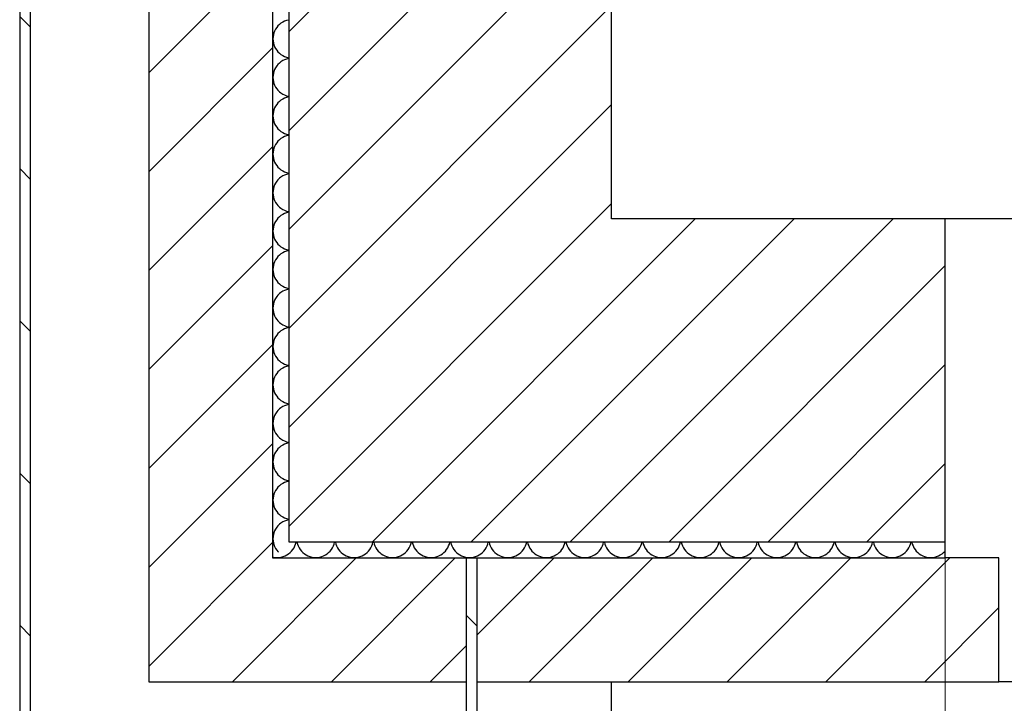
# Model space of a CAD drawing. Extents: x -73 to 359, y -4 to 85.
# Tile 19 of 151: x -32.829 to -31.914, y 32.615 to 33.25. Entities that reach past the tile are written whole.
import ezdxf

# ---------------------------------------------------------------- set-up
doc = ezdxf.new("R2010")
doc.units = 0
doc.header["$MEASUREMENT"] = 0
doc.linetypes.add('Strichlinie', pattern=[0.005644, 0.002822, -0.002822])
doc.linetypes.add('Strichpunktlinie', pattern=[0.006703, 0.003528, -0.001764, 0, -0.001411])
for name, color, linetype in [('0._EG_7_0', 7, 'Continuous'), ('0._EG_7_P_ZE_ACHSEN', 7, 'Continuous'), ('0._EG_7_R_NT_AUSSENWAND', 7, 'Continuous'), ('0._EG_7_R_NT_DACH', 7, 'Continuous'), ('0._EG_7_R_TR_AUSSENWAND', 7, 'Continuous')]:
    doc.layers.add(name, color=color, linetype=linetype)
pattern_1 = [(45, (0, 0), (-0.04596194, 0.04596194), [])]
pattern_2 = [(135, (0, 0), (0.07071068, 0.07071068), [])]

# ---------------------------------------------------------------- blocks, each defined once
blk = doc.blocks.new('*X5', base_point=(-79.15539, -34.50649))
at = {"layer": '0._EG_7_R_TR_AUSSENWAND', "linetype": 'Continuous', "ltscale": 1000}
for p, q in [((-32.58987, 33.2427), (-32.5909, 33.24113)), ((-32.58868, 33.24416), (-32.58987, 33.2427)), ((-32.58734, 33.24548), (-32.58868, 33.24416)), ((-32.58587, 33.24666), (-32.58734, 33.24548)), ((-32.58429, 33.24767), (-32.58587, 33.24666)), ((-32.58261, 33.24851), (-32.58429, 33.24767)), ((-32.58084, 33.24917), (-32.58261, 33.24851)), ((-32.57902, 33.24964), (-32.58084, 33.24917)), ((-32.57869, 33.24969), (-32.57902, 33.24964)), ((-32.59323, 33.23402), (-32.59333, 33.23214)), ((-32.59293, 33.23588), (-32.59323, 33.23402)), ((-32.59244, 33.2377), (-32.59293, 33.23588)), ((-32.59176, 33.23945), (-32.59244, 33.2377)), ((-32.5909, 33.24113), (-32.59176, 33.23945)), ((-32.59333, 33.23214), (-32.59323, 33.23026)), ((-32.59323, 33.23026), (-32.59293, 33.2284)), ((-32.59293, 33.2284), (-32.59244, 33.22659)), ((-32.59244, 33.22659), (-32.59176, 33.22483)), ((-32.59176, 33.22483), (-32.5909, 33.22316)), ((-32.5909, 33.22316), (-32.58987, 33.22158)), ((-32.58987, 33.22158), (-32.58868, 33.22013)), ((-32.58868, 33.22013), (-32.58734, 33.2188)), ((-32.58734, 33.2188), (-32.58587, 33.21763)), ((-32.58587, 33.21763), (-32.58429, 33.21661)), ((-32.58429, 33.21661), (-32.58261, 33.21577)), ((-32.58261, 33.21577), (-32.58084, 33.21511)), ((-32.58084, 33.21511), (-32.57902, 33.21464)), ((-32.57902, 33.21464), (-32.57869, 33.21459)), ((-32.5909, 33.20541), (-32.59176, 33.20374)), ((-32.58987, 33.20699), (-32.5909, 33.20541)), ((-32.58868, 33.20844), (-32.58987, 33.20699)), ((-32.58734, 33.20977), (-32.58868, 33.20844)), ((-32.58587, 33.21094), (-32.58734, 33.20977)), ((-32.58429, 33.21196), (-32.58587, 33.21094)), ((-32.58261, 33.2128), (-32.58429, 33.21196)), ((-32.58084, 33.21346), (-32.58261, 33.2128)), ((-32.57902, 33.21393), (-32.58084, 33.21346)), ((-32.57869, 33.21398), (-32.57902, 33.21393)), ((-32.59323, 33.19831), (-32.59333, 33.19643)), ((-32.59333, 33.19643), (-32.59323, 33.19455)), ((-32.59293, 33.20017), (-32.59323, 33.19831)), ((-32.59244, 33.20198), (-32.59293, 33.20017)), ((-32.59176, 33.20374), (-32.59244, 33.20198)), ((-32.59323, 33.19455), (-32.59293, 33.19269)), ((-32.59293, 33.19269), (-32.59244, 33.19087)), ((-32.59244, 33.19087), (-32.59176, 33.18912)), ((-32.59176, 33.18912), (-32.5909, 33.18744)), ((-32.5909, 33.18744), (-32.58987, 33.18587)), ((-32.58987, 33.18587), (-32.58868, 33.18441)), ((-32.58868, 33.18441), (-32.58734, 33.18309)), ((-32.58734, 33.18309), (-32.58587, 33.18191)), ((-32.58587, 33.18191), (-32.58429, 33.1809)), ((-32.58429, 33.1809), (-32.58261, 33.18006)), ((-32.58261, 33.18006), (-32.58084, 33.1794)), ((-32.58084, 33.1794), (-32.57902, 33.17893)), ((-32.57902, 33.17822), (-32.58084, 33.17774)), ((-32.57902, 33.17893), (-32.57869, 33.17888)), ((-32.57869, 33.17826), (-32.57902, 33.17822)), ((-32.5909, 33.1697), (-32.59176, 33.16802)), ((-32.58987, 33.17127), (-32.5909, 33.1697)), ((-32.58868, 33.17273), (-32.58987, 33.17127)), ((-32.58734, 33.17405), (-32.58868, 33.17273)), ((-32.58587, 33.17523), (-32.58734, 33.17405)), ((-32.58429, 33.17624), (-32.58587, 33.17523)), ((-32.58261, 33.17708), (-32.58429, 33.17624)), ((-32.58084, 33.17774), (-32.58261, 33.17708)), ((-32.59323, 33.16259), (-32.59333, 33.16071)), ((-32.59333, 33.16071), (-32.59323, 33.15883)), ((-32.59293, 33.16445), (-32.59323, 33.16259)), ((-32.59244, 33.16627), (-32.59293, 33.16445)), ((-32.59176, 33.16802), (-32.59244, 33.16627)), ((-32.59323, 33.15883), (-32.59293, 33.15698)), ((-32.59293, 33.15698), (-32.59244, 33.15516)), ((-32.59244, 33.15516), (-32.59176, 33.1534)), ((-32.59176, 33.1534), (-32.5909, 33.15173)), ((-32.5909, 33.15173), (-32.58987, 33.15016)), ((-32.58987, 33.15016), (-32.58868, 33.1487)), ((-32.58868, 33.1487), (-32.58734, 33.14737)), ((-32.58734, 33.14737), (-32.58587, 33.1462)), ((-32.58587, 33.1462), (-32.58429, 33.14519)), ((-32.58429, 33.14519), (-32.58261, 33.14434)), ((-32.58261, 33.14137), (-32.58429, 33.14053)), ((-32.58261, 33.14434), (-32.58084, 33.14368)), ((-32.58084, 33.14203), (-32.58261, 33.14137)), ((-32.58084, 33.14368), (-32.57902, 33.14321)), ((-32.57902, 33.1425), (-32.58084, 33.14203)), ((-32.57902, 33.14321), (-32.57869, 33.14316)), ((-32.57869, 33.14255), (-32.57902, 33.1425)), ((-32.59176, 33.13231), (-32.59244, 33.13055)), ((-32.5909, 33.13398), (-32.59176, 33.13231)), ((-32.58987, 33.13556), (-32.5909, 33.13398)), ((-32.58868, 33.13702), (-32.58987, 33.13556)), ((-32.58734, 33.13834), (-32.58868, 33.13702)), ((-32.58587, 33.13951), (-32.58734, 33.13834)), ((-32.58429, 33.14053), (-32.58587, 33.13951)), ((-32.59323, 33.12688), (-32.59333, 33.125)), ((-32.59333, 33.125), (-32.59323, 33.12312)), ((-32.59293, 33.12874), (-32.59323, 33.12688)), ((-32.59323, 33.12312), (-32.59293, 33.12126)), ((-32.59244, 33.13055), (-32.59293, 33.12874)), ((-32.59293, 33.12126), (-32.59244, 33.11945)), ((-32.59244, 33.11945), (-32.59176, 33.11769)), ((-32.59176, 33.11769), (-32.5909, 33.11602)), ((-32.5909, 33.11602), (-32.58987, 33.11444)), ((-32.58987, 33.11444), (-32.58868, 33.11298)), ((-32.58868, 33.11298), (-32.58734, 33.11166)), ((-32.58734, 33.11166), (-32.58587, 33.11049)), ((-32.58587, 33.11049), (-32.58429, 33.10947)), ((-32.58429, 33.10481), (-32.58587, 33.1038)), ((-32.58429, 33.10947), (-32.58261, 33.10863)), ((-32.58261, 33.10566), (-32.58429, 33.10481)), ((-32.58261, 33.10863), (-32.58084, 33.10797)), ((-32.58084, 33.10632), (-32.58261, 33.10566)), ((-32.58084, 33.10797), (-32.57902, 33.1075)), ((-32.57902, 33.10679), (-32.58084, 33.10632)), ((-32.57902, 33.1075), (-32.57869, 33.10745)), ((-32.57869, 33.10684), (-32.57902, 33.10679)), ((-32.59176, 33.0966), (-32.59244, 33.09484)), ((-32.5909, 33.09827), (-32.59176, 33.0966)), ((-32.58987, 33.09984), (-32.5909, 33.09827)), ((-32.58868, 33.1013), (-32.58987, 33.09984)), ((-32.58734, 33.10263), (-32.58868, 33.1013)), ((-32.58587, 33.1038), (-32.58734, 33.10263)), ((-32.59323, 33.09117), (-32.59333, 33.08929)), ((-32.59333, 33.08929), (-32.59323, 33.08741)), ((-32.59293, 33.09302), (-32.59323, 33.09117)), ((-32.59323, 33.08741), (-32.59293, 33.08555)), ((-32.59244, 33.09484), (-32.59293, 33.09302)), ((-32.59293, 33.08555), (-32.59244, 33.08373)), ((-32.59244, 33.08373), (-32.59176, 33.08198)), ((-32.59176, 33.08198), (-32.5909, 33.0803)), ((-32.5909, 33.0803), (-32.58987, 33.07873)), ((-32.58987, 33.07873), (-32.58868, 33.07727)), ((-32.58868, 33.07727), (-32.58734, 33.07595)), ((-32.58734, 33.07595), (-32.58587, 33.07477)), ((-32.58587, 33.07477), (-32.58429, 33.07376)), ((-32.58429, 33.0691), (-32.58587, 33.06809)), ((-32.58429, 33.07376), (-32.58261, 33.07292)), ((-32.58261, 33.06994), (-32.58429, 33.0691)), ((-32.58261, 33.07292), (-32.58084, 33.07226)), ((-32.58084, 33.0706), (-32.58261, 33.06994)), ((-32.58084, 33.07226), (-32.57902, 33.07178)), ((-32.57902, 33.07107), (-32.58084, 33.0706)), ((-32.57902, 33.07178), (-32.57869, 33.07174)), ((-32.57869, 33.07112), (-32.57902, 33.07107)), ((-32.59244, 33.05913), (-32.59293, 33.05731)), ((-32.59176, 33.06088), (-32.59244, 33.05913)), ((-32.5909, 33.06256), (-32.59176, 33.06088)), ((-32.58987, 33.06413), (-32.5909, 33.06256)), ((-32.58868, 33.06559), (-32.58987, 33.06413)), ((-32.58734, 33.06691), (-32.58868, 33.06559)), ((-32.58587, 33.06809), (-32.58734, 33.06691)), ((-32.59323, 33.05545), (-32.59333, 33.05357)), ((-32.59333, 33.05357), (-32.59323, 33.05169)), ((-32.59293, 33.05731), (-32.59323, 33.05545)), ((-32.59323, 33.05169), (-32.59293, 33.04983)), ((-32.59293, 33.04983), (-32.59244, 33.04802)), ((-32.59244, 33.04802), (-32.59176, 33.04626)), ((-32.59176, 33.04626), (-32.5909, 33.04459)), ((-32.5909, 33.04459), (-32.58987, 33.04301)), ((-32.58987, 33.04301), (-32.58868, 33.04156)), ((-32.58868, 33.04156), (-32.58734, 33.04023)), ((-32.58734, 33.04023), (-32.58587, 33.03906)), ((-32.58587, 33.03237), (-32.58734, 33.0312)), ((-32.58587, 33.03906), (-32.58429, 33.03804)), ((-32.58429, 33.03339), (-32.58587, 33.03237)), ((-32.58429, 33.03804), (-32.58261, 33.0372)), ((-32.58261, 33.03423), (-32.58429, 33.03339)), ((-32.58261, 33.0372), (-32.58084, 33.03654)), ((-32.58084, 33.03489), (-32.58261, 33.03423)), ((-32.58084, 33.03654), (-32.57902, 33.03607)), ((-32.57902, 33.03536), (-32.58084, 33.03489)), ((-32.57902, 33.03607), (-32.57869, 33.03602)), ((-32.57869, 33.03541), (-32.57902, 33.03536)), ((-32.59244, 33.02341), (-32.59293, 33.0216)), ((-32.59176, 33.02517), (-32.59244, 33.02341)), ((-32.5909, 33.02684), (-32.59176, 33.02517)), ((-32.58987, 33.02842), (-32.5909, 33.02684)), ((-32.58868, 33.02987), (-32.58987, 33.02842)), ((-32.58734, 33.0312), (-32.58868, 33.02987)), ((-32.59323, 33.01974), (-32.59333, 33.01786)), ((-32.59333, 33.01786), (-32.59323, 33.01598)), ((-32.59293, 33.0216), (-32.59323, 33.01974)), ((-32.59323, 33.01598), (-32.59293, 33.01412)), ((-32.59293, 33.01412), (-32.59244, 33.0123)), ((-32.59244, 33.0123), (-32.59176, 33.01055)), ((-32.59176, 33.01055), (-32.5909, 33.00887)), ((-32.5909, 33.00887), (-32.58987, 33.0073)), ((-32.58987, 33.0073), (-32.58868, 33.00584)), ((-32.58868, 33.00584), (-32.58734, 33.00452)), ((-32.58734, 33.00452), (-32.58587, 33.00334)), ((-32.58734, 32.99548), (-32.58868, 32.99416)), ((-32.58587, 32.99666), (-32.58734, 32.99548)), ((-32.58587, 33.00334), (-32.58429, 33.00233)), ((-32.58429, 32.99767), (-32.58587, 32.99666)), ((-32.58429, 33.00233), (-32.58261, 33.00149)), ((-32.58261, 32.99851), (-32.58429, 32.99767)), ((-32.58261, 33.00149), (-32.58084, 33.00083)), ((-32.58084, 32.99917), (-32.58261, 32.99851)), ((-32.58084, 33.00083), (-32.57902, 33.00036)), ((-32.57902, 32.99964), (-32.58084, 32.99917)), ((-32.57902, 33.00036), (-32.57869, 33.00031)), ((-32.57869, 32.99969), (-32.57902, 32.99964)), ((-32.59293, 32.98588), (-32.59323, 32.98402)), ((-32.59244, 32.9877), (-32.59293, 32.98588)), ((-32.59176, 32.98945), (-32.59244, 32.9877)), ((-32.5909, 32.99113), (-32.59176, 32.98945)), ((-32.58987, 32.9927), (-32.5909, 32.99113)), ((-32.58868, 32.99416), (-32.58987, 32.9927)), ((-32.59323, 32.98402), (-32.59333, 32.98214)), ((-32.59333, 32.98214), (-32.59323, 32.98026)), ((-32.59323, 32.98026), (-32.59293, 32.9784)), ((-32.59293, 32.9784), (-32.59244, 32.97659)), ((-32.59244, 32.97659), (-32.59176, 32.97483)), ((-32.59176, 32.97483), (-32.5909, 32.97316)), ((-32.5909, 32.97316), (-32.58987, 32.97158)), ((-32.58987, 32.97158), (-32.58868, 32.97013)), ((-32.58868, 32.97013), (-32.58734, 32.9688)), ((-32.58734, 32.9688), (-32.58587, 32.96763)), ((-32.58587, 32.96763), (-32.58429, 32.96661)), ((-32.58868, 32.95844), (-32.58987, 32.95699)), ((-32.58734, 32.95977), (-32.58868, 32.95844)), ((-32.58587, 32.96094), (-32.58734, 32.95977)), ((-32.58429, 32.96196), (-32.58587, 32.96094)), ((-32.58429, 32.96661), (-32.58261, 32.96577)), ((-32.58261, 32.9628), (-32.58429, 32.96196)), ((-32.58261, 32.96577), (-32.58084, 32.96511)), ((-32.58084, 32.96346), (-32.58261, 32.9628)), ((-32.58084, 32.96511), (-32.57902, 32.96464)), ((-32.57902, 32.96393), (-32.58084, 32.96346)), ((-32.57902, 32.96464), (-32.57869, 32.96459)), ((-32.57869, 32.96398), (-32.57902, 32.96393)), ((-32.59293, 32.95017), (-32.59323, 32.94831)), ((-32.59244, 32.95198), (-32.59293, 32.95017)), ((-32.59176, 32.95374), (-32.59244, 32.95198)), ((-32.5909, 32.95541), (-32.59176, 32.95374)), ((-32.58987, 32.95699), (-32.5909, 32.95541)), ((-32.59323, 32.94831), (-32.59333, 32.94643)), ((-32.59333, 32.94643), (-32.59323, 32.94455)), ((-32.59323, 32.94455), (-32.59293, 32.94269)), ((-32.59293, 32.94269), (-32.59244, 32.94087)), ((-32.59244, 32.94087), (-32.59176, 32.93912)), ((-32.59176, 32.93912), (-32.5909, 32.93744)), ((-32.5909, 32.93744), (-32.58987, 32.93587)), ((-32.58987, 32.93587), (-32.58868, 32.93441)), ((-32.58868, 32.93441), (-32.58734, 32.93309)), ((-32.58734, 32.93309), (-32.58587, 32.93191)), ((-32.58587, 32.93191), (-32.58429, 32.9309)), ((-32.58429, 32.9309), (-32.58261, 32.93006)), ((-32.58868, 32.92273), (-32.58987, 32.92127)), ((-32.58734, 32.92405), (-32.58868, 32.92273)), ((-32.58587, 32.92523), (-32.58734, 32.92405)), ((-32.58429, 32.92624), (-32.58587, 32.92523)), ((-32.58261, 32.92708), (-32.58429, 32.92624)), ((-32.58261, 32.93006), (-32.58084, 32.9294)), ((-32.58084, 32.92774), (-32.58261, 32.92708)), ((-32.58084, 32.9294), (-32.57902, 32.92893)), ((-32.57902, 32.92822), (-32.58084, 32.92774)), ((-32.57902, 32.92893), (-32.57869, 32.92888)), ((-32.57869, 32.92826), (-32.57902, 32.92822)), ((-32.59323, 32.91259), (-32.59333, 32.91071)), ((-32.59293, 32.91445), (-32.59323, 32.91259)), ((-32.59244, 32.91627), (-32.59293, 32.91445)), ((-32.59176, 32.91802), (-32.59244, 32.91627)), ((-32.5909, 32.9197), (-32.59176, 32.91802)), ((-32.58987, 32.92127), (-32.5909, 32.9197)), ((-32.59333, 32.91071), (-32.59323, 32.90883)), ((-32.59323, 32.90883), (-32.59293, 32.90698)), ((-32.59293, 32.90698), (-32.59244, 32.90516)), ((-32.59244, 32.90516), (-32.59176, 32.9034)), ((-32.59176, 32.9034), (-32.5909, 32.90173)), ((-32.5909, 32.90173), (-32.58987, 32.90016)), ((-32.58987, 32.90016), (-32.58868, 32.8987)), ((-32.58868, 32.8987), (-32.58734, 32.89737)), ((-32.58734, 32.89737), (-32.58587, 32.8962)), ((-32.58587, 32.8962), (-32.58429, 32.89519)), ((-32.58429, 32.89519), (-32.58261, 32.89434)), ((-32.58261, 32.89434), (-32.58084, 32.89368)), ((-32.58987, 32.88556), (-32.5909, 32.88398)), ((-32.58868, 32.88702), (-32.58987, 32.88556)), ((-32.58734, 32.88834), (-32.58868, 32.88702)), ((-32.58587, 32.88951), (-32.58734, 32.88834)), ((-32.58429, 32.89053), (-32.58587, 32.88951)), ((-32.58261, 32.89137), (-32.58429, 32.89053)), ((-32.58084, 32.89203), (-32.58261, 32.89137)), ((-32.58084, 32.89368), (-32.57902, 32.89321)), ((-32.57902, 32.8925), (-32.58084, 32.89203)), ((-32.57902, 32.89321), (-32.57869, 32.89316)), ((-32.57869, 32.89255), (-32.57902, 32.8925)), ((-32.59323, 32.87688), (-32.59333, 32.875)), ((-32.59293, 32.87874), (-32.59323, 32.87688)), ((-32.59244, 32.88055), (-32.59293, 32.87874)), ((-32.59176, 32.88231), (-32.59244, 32.88055)), ((-32.5909, 32.88398), (-32.59176, 32.88231)), ((-32.59333, 32.875), (-32.59323, 32.87312)), ((-32.59323, 32.87312), (-32.59293, 32.87126)), ((-32.59293, 32.87126), (-32.59244, 32.86945)), ((-32.59244, 32.86945), (-32.59176, 32.86769)), ((-32.59176, 32.86769), (-32.5909, 32.86602)), ((-32.5909, 32.86602), (-32.58987, 32.86444)), ((-32.58987, 32.86444), (-32.58868, 32.86298)), ((-32.58868, 32.86298), (-32.58734, 32.86166)), ((-32.58734, 32.86166), (-32.58587, 32.86049)), ((-32.58587, 32.86049), (-32.58429, 32.85947)), ((-32.58429, 32.85947), (-32.58261, 32.85863)), ((-32.58261, 32.85863), (-32.58084, 32.85797)), ((-32.58084, 32.85797), (-32.57902, 32.8575)), ((-32.58987, 32.84984), (-32.5909, 32.84827)), ((-32.58868, 32.8513), (-32.58987, 32.84984)), ((-32.58734, 32.85263), (-32.58868, 32.8513)), ((-32.58587, 32.8538), (-32.58734, 32.85263)), ((-32.58429, 32.85481), (-32.58587, 32.8538)), ((-32.58261, 32.85566), (-32.58429, 32.85481)), ((-32.58084, 32.85632), (-32.58261, 32.85566)), ((-32.57902, 32.85679), (-32.58084, 32.85632)), ((-32.57902, 32.8575), (-32.57869, 32.85745)), ((-32.57869, 32.85684), (-32.57902, 32.85679)), ((-32.59323, 32.84117), (-32.59333, 32.83929)), ((-32.59293, 32.84302), (-32.59323, 32.84117)), ((-32.59244, 32.84484), (-32.59293, 32.84302)), ((-32.59176, 32.8466), (-32.59244, 32.84484)), ((-32.5909, 32.84827), (-32.59176, 32.8466)), ((-32.59333, 32.83929), (-32.59323, 32.83741)), ((-32.59323, 32.83741), (-32.59293, 32.83555)), ((-32.59293, 32.83555), (-32.59244, 32.83373)), ((-32.59244, 32.83373), (-32.59176, 32.83198)), ((-32.59176, 32.83198), (-32.5909, 32.8303)), ((-32.5909, 32.8303), (-32.58987, 32.82873)), ((-32.58987, 32.82873), (-32.58868, 32.82727)), ((-32.58868, 32.82727), (-32.58734, 32.82595)), ((-32.58734, 32.82595), (-32.58587, 32.82477)), ((-32.58587, 32.82477), (-32.58429, 32.82376)), ((-32.58429, 32.82376), (-32.58261, 32.82292)), ((-32.58261, 32.82292), (-32.58084, 32.82226)), ((-32.58084, 32.82226), (-32.57902, 32.82178)), ((-32.57902, 32.82107), (-32.58084, 32.8206)), ((-32.57902, 32.82178), (-32.57869, 32.82174)), ((-32.57869, 32.82112), (-32.57902, 32.82107)), ((-32.5909, 32.81256), (-32.59176, 32.81088)), ((-32.58987, 32.81413), (-32.5909, 32.81256)), ((-32.58868, 32.81559), (-32.58987, 32.81413)), ((-32.58734, 32.81691), (-32.58868, 32.81559)), ((-32.58587, 32.81809), (-32.58734, 32.81691)), ((-32.58429, 32.8191), (-32.58587, 32.81809)), ((-32.58261, 32.81994), (-32.58429, 32.8191)), ((-32.58084, 32.8206), (-32.58261, 32.81994)), ((-32.59323, 32.80545), (-32.59333, 32.80357)), ((-32.59333, 32.80357), (-32.59323, 32.80169)), ((-32.59293, 32.80731), (-32.59323, 32.80545)), ((-32.59244, 32.80913), (-32.59293, 32.80731)), ((-32.59176, 32.81088), (-32.59244, 32.80913)), ((-32.59323, 32.80169), (-32.59293, 32.79983)), ((-32.59293, 32.79983), (-32.59244, 32.79802)), ((-32.59244, 32.79802), (-32.59176, 32.79626)), ((-32.59176, 32.79626), (-32.5909, 32.79459)), ((-32.5909, 32.79459), (-32.58987, 32.79301)), ((-32.58987, 32.79301), (-32.58868, 32.79156)), ((-32.58868, 32.79156), (-32.58734, 32.79023)), ((-32.58734, 32.79023), (-32.58587, 32.78906)), ((-32.58587, 32.78906), (-32.58429, 32.78804)), ((-32.58429, 32.78804), (-32.58261, 32.7872)), ((-32.58261, 32.7872), (-32.58084, 32.78654)), ((-32.58084, 32.78489), (-32.58261, 32.78423)), ((-32.58084, 32.78654), (-32.57902, 32.78607)), ((-32.57902, 32.78536), (-32.58084, 32.78489)), ((-32.57902, 32.78607), (-32.57869, 32.78602)), ((-32.57869, 32.78541), (-32.57902, 32.78536)), ((-32.5909, 32.77684), (-32.59176, 32.77517)), ((-32.58987, 32.77842), (-32.5909, 32.77684)), ((-32.58868, 32.77987), (-32.58987, 32.77842)), ((-32.58734, 32.7812), (-32.58868, 32.77987)), ((-32.58587, 32.78237), (-32.58734, 32.7812)), ((-32.58429, 32.78339), (-32.58587, 32.78237)), ((-32.58261, 32.78423), (-32.58429, 32.78339)), ((-32.59323, 32.76974), (-32.59333, 32.76786)), ((-32.59333, 32.76786), (-32.59323, 32.76598)), ((-32.59293, 32.7716), (-32.59323, 32.76974)), ((-32.59244, 32.77341), (-32.59293, 32.7716)), ((-32.59176, 32.77517), (-32.59244, 32.77341)), ((-32.59323, 32.76598), (-32.59293, 32.76412)), ((-32.59293, 32.76412), (-32.59244, 32.7623)), ((-32.59244, 32.7623), (-32.59176, 32.76055)), ((-32.59176, 32.76055), (-32.5909, 32.75887)), ((-32.5909, 32.75887), (-32.58987, 32.7573)), ((-32.58987, 32.7573), (-32.58868, 32.75584)), ((-32.58868, 32.75584), (-32.58826, 32.75543))]:
    blk.add_line(p, q, dxfattribs=at)
blk = doc.blocks.new('*X6', base_point=(-79.15539, -34.50649))
at = {"layer": '0._EG_7_R_TR_AUSSENWAND', "linetype": 'Continuous', "ltscale": 1000}
for p, q in [((-32.57595, 32.75634), (-32.57477, 32.75781)), ((-32.57477, 32.75781), (-32.57376, 32.7594)), ((-32.57376, 32.7594), (-32.57292, 32.76108)), ((-32.57292, 32.76108), (-32.57226, 32.76284)), ((-32.57226, 32.76284), (-32.57178, 32.76467)), ((-32.57178, 32.76467), (-32.57174, 32.765)), ((-32.57112, 32.765), (-32.57107, 32.76467)), ((-32.57107, 32.76467), (-32.5706, 32.76284)), ((-32.5706, 32.76284), (-32.56994, 32.76108)), ((-32.56994, 32.76108), (-32.5691, 32.7594)), ((-32.5691, 32.7594), (-32.56809, 32.75781)), ((-32.56809, 32.75781), (-32.56691, 32.75634)), ((-32.54023, 32.75634), (-32.53906, 32.75781)), ((-32.53906, 32.75781), (-32.53804, 32.7594)), ((-32.53804, 32.7594), (-32.5372, 32.76108)), ((-32.5372, 32.76108), (-32.53654, 32.76284)), ((-32.53654, 32.76284), (-32.53607, 32.76467)), ((-32.53607, 32.76467), (-32.53602, 32.765)), ((-32.53541, 32.765), (-32.53536, 32.76467)), ((-32.53536, 32.76467), (-32.53489, 32.76284)), ((-32.53489, 32.76284), (-32.53423, 32.76108)), ((-32.53423, 32.76108), (-32.53339, 32.7594)), ((-32.53339, 32.7594), (-32.53237, 32.75781)), ((-32.53237, 32.75781), (-32.5312, 32.75634)), ((-32.50452, 32.75634), (-32.50334, 32.75781)), ((-32.50334, 32.75781), (-32.50233, 32.7594)), ((-32.50233, 32.7594), (-32.50149, 32.76108)), ((-32.50149, 32.76108), (-32.50083, 32.76284)), ((-32.50083, 32.76284), (-32.50036, 32.76467)), ((-32.50036, 32.76467), (-32.50031, 32.765)), ((-32.49969, 32.765), (-32.49964, 32.76467)), ((-32.49964, 32.76467), (-32.49917, 32.76284)), ((-32.49917, 32.76284), (-32.49851, 32.76108)), ((-32.49851, 32.76108), (-32.49767, 32.7594)), ((-32.49767, 32.7594), (-32.49666, 32.75781)), ((-32.49666, 32.75781), (-32.49548, 32.75634)), ((-32.4688, 32.75634), (-32.46763, 32.75781)), ((-32.46763, 32.75781), (-32.46661, 32.7594)), ((-32.46661, 32.7594), (-32.46577, 32.76108)), ((-32.46577, 32.76108), (-32.46511, 32.76284)), ((-32.46511, 32.76284), (-32.46464, 32.76467)), ((-32.46464, 32.76467), (-32.46459, 32.765)), ((-32.46398, 32.765), (-32.46393, 32.76467)), ((-32.46393, 32.76467), (-32.46346, 32.76284)), ((-32.46346, 32.76284), (-32.4628, 32.76108)), ((-32.4628, 32.76108), (-32.46196, 32.7594)), ((-32.46196, 32.7594), (-32.46094, 32.75781)), ((-32.46094, 32.75781), (-32.45977, 32.75634)), ((-32.43309, 32.75634), (-32.43191, 32.75781)), ((-32.43191, 32.75781), (-32.4309, 32.7594)), ((-32.4309, 32.7594), (-32.43006, 32.76108)), ((-32.43006, 32.76108), (-32.4294, 32.76284)), ((-32.4294, 32.76284), (-32.42893, 32.76467)), ((-32.42893, 32.76467), (-32.42888, 32.765)), ((-32.42826, 32.765), (-32.42822, 32.76467)), ((-32.42822, 32.76467), (-32.42774, 32.76284)), ((-32.42774, 32.76284), (-32.42708, 32.76108)), ((-32.42708, 32.76108), (-32.42624, 32.7594)), ((-32.42624, 32.7594), (-32.42523, 32.75781)), ((-32.42523, 32.75781), (-32.42405, 32.75634)), ((-32.39737, 32.75634), (-32.3962, 32.75781)), ((-32.3962, 32.75781), (-32.39519, 32.7594)), ((-32.39519, 32.7594), (-32.39434, 32.76108)), ((-32.39434, 32.76108), (-32.39368, 32.76284)), ((-32.39368, 32.76284), (-32.39321, 32.76467)), ((-32.39321, 32.76467), (-32.39316, 32.765)), ((-32.39255, 32.765), (-32.3925, 32.76467)), ((-32.3925, 32.76467), (-32.39203, 32.76284)), ((-32.39203, 32.76284), (-32.39137, 32.76108)), ((-32.39137, 32.76108), (-32.39053, 32.7594)), ((-32.39053, 32.7594), (-32.38951, 32.75781)), ((-32.38951, 32.75781), (-32.38834, 32.75634)), ((-32.36166, 32.75634), (-32.36049, 32.75781)), ((-32.36049, 32.75781), (-32.35947, 32.7594)), ((-32.35947, 32.7594), (-32.35863, 32.76108)), ((-32.35863, 32.76108), (-32.35797, 32.76284)), ((-32.35797, 32.76284), (-32.3575, 32.76467)), ((-32.3575, 32.76467), (-32.35745, 32.765)), ((-32.35684, 32.765), (-32.35679, 32.76467)), ((-32.35679, 32.76467), (-32.35632, 32.76284)), ((-32.35632, 32.76284), (-32.35566, 32.76108)), ((-32.35566, 32.76108), (-32.35481, 32.7594)), ((-32.35481, 32.7594), (-32.3538, 32.75781)), ((-32.3538, 32.75781), (-32.35263, 32.75634)), ((-32.32595, 32.75634), (-32.32477, 32.75781)), ((-32.32477, 32.75781), (-32.32376, 32.7594)), ((-32.32376, 32.7594), (-32.32292, 32.76108)), ((-32.32292, 32.76108), (-32.32226, 32.76284)), ((-32.32226, 32.76284), (-32.32178, 32.76467)), ((-32.32178, 32.76467), (-32.32174, 32.765)), ((-32.32112, 32.765), (-32.32107, 32.76467)), ((-32.32107, 32.76467), (-32.3206, 32.76284)), ((-32.3206, 32.76284), (-32.31994, 32.76108)), ((-32.31994, 32.76108), (-32.3191, 32.7594)), ((-32.3191, 32.7594), (-32.31809, 32.75781)), ((-32.31809, 32.75781), (-32.31691, 32.75634)), ((-32.29023, 32.75634), (-32.28906, 32.75781)), ((-32.28906, 32.75781), (-32.28804, 32.7594)), ((-32.28804, 32.7594), (-32.2872, 32.76108)), ((-32.2872, 32.76108), (-32.28654, 32.76284)), ((-32.28654, 32.76284), (-32.28607, 32.76467)), ((-32.28607, 32.76467), (-32.28602, 32.765)), ((-32.28541, 32.765), (-32.28536, 32.76467)), ((-32.28536, 32.76467), (-32.28489, 32.76284)), ((-32.28489, 32.76284), (-32.28423, 32.76108)), ((-32.28423, 32.76108), (-32.28339, 32.7594)), ((-32.28339, 32.7594), (-32.28237, 32.75781)), ((-32.28237, 32.75781), (-32.2812, 32.75634)), ((-32.25452, 32.75634), (-32.25334, 32.75781)), ((-32.25334, 32.75781), (-32.25233, 32.7594)), ((-32.25233, 32.7594), (-32.25149, 32.76108)), ((-32.25149, 32.76108), (-32.25083, 32.76284)), ((-32.25083, 32.76284), (-32.25036, 32.76467)), ((-32.25036, 32.76467), (-32.25031, 32.765)), ((-32.24969, 32.765), (-32.24964, 32.76467)), ((-32.24964, 32.76467), (-32.24917, 32.76284)), ((-32.24917, 32.76284), (-32.24851, 32.76108)), ((-32.24851, 32.76108), (-32.24767, 32.7594)), ((-32.24767, 32.7594), (-32.24666, 32.75781)), ((-32.24666, 32.75781), (-32.24548, 32.75634)), ((-32.2188, 32.75634), (-32.21763, 32.75781)), ((-32.21763, 32.75781), (-32.21661, 32.7594)), ((-32.21661, 32.7594), (-32.21577, 32.76108)), ((-32.21577, 32.76108), (-32.21511, 32.76284)), ((-32.21511, 32.76284), (-32.21464, 32.76467)), ((-32.21464, 32.76467), (-32.21459, 32.765)), ((-32.21398, 32.765), (-32.21393, 32.76467)), ((-32.21393, 32.76467), (-32.21346, 32.76284)), ((-32.21346, 32.76284), (-32.2128, 32.76108)), ((-32.2128, 32.76108), (-32.21196, 32.7594)), ((-32.21196, 32.7594), (-32.21094, 32.75781)), ((-32.21094, 32.75781), (-32.20977, 32.75634)), ((-32.18309, 32.75634), (-32.18191, 32.75781)), ((-32.18191, 32.75781), (-32.1809, 32.7594)), ((-32.1809, 32.7594), (-32.18006, 32.76108)), ((-32.18006, 32.76108), (-32.1794, 32.76284)), ((-32.1794, 32.76284), (-32.17893, 32.76467)), ((-32.17893, 32.76467), (-32.17888, 32.765)), ((-32.17826, 32.765), (-32.17822, 32.76467)), ((-32.17822, 32.76467), (-32.17774, 32.76284)), ((-32.17774, 32.76284), (-32.17708, 32.76108)), ((-32.17708, 32.76108), (-32.17624, 32.7594)), ((-32.17624, 32.7594), (-32.17523, 32.75781)), ((-32.17523, 32.75781), (-32.17405, 32.75634)), ((-32.14737, 32.75634), (-32.1462, 32.75781)), ((-32.1462, 32.75781), (-32.14519, 32.7594)), ((-32.14519, 32.7594), (-32.14434, 32.76108)), ((-32.14434, 32.76108), (-32.14368, 32.76284)), ((-32.14368, 32.76284), (-32.14321, 32.76467)), ((-32.14321, 32.76467), (-32.14316, 32.765)), ((-32.14255, 32.765), (-32.1425, 32.76467)), ((-32.1425, 32.76467), (-32.14203, 32.76284)), ((-32.14203, 32.76284), (-32.14137, 32.76108)), ((-32.14137, 32.76108), (-32.14053, 32.7594)), ((-32.14053, 32.7594), (-32.13951, 32.75781)), ((-32.13951, 32.75781), (-32.13834, 32.75634)), ((-32.11166, 32.75634), (-32.11049, 32.75781)), ((-32.11049, 32.75781), (-32.10947, 32.7594)), ((-32.10947, 32.7594), (-32.10863, 32.76108)), ((-32.10863, 32.76108), (-32.10797, 32.76284)), ((-32.10797, 32.76284), (-32.1075, 32.76467)), ((-32.1075, 32.76467), (-32.10745, 32.765)), ((-32.10684, 32.765), (-32.10679, 32.76467)), ((-32.10679, 32.76467), (-32.10632, 32.76284)), ((-32.10632, 32.76284), (-32.10566, 32.76108)), ((-32.10566, 32.76108), (-32.10481, 32.7594)), ((-32.10481, 32.7594), (-32.1038, 32.75781)), ((-32.1038, 32.75781), (-32.10263, 32.75634)), ((-32.07595, 32.75634), (-32.07477, 32.75781)), ((-32.07477, 32.75781), (-32.07376, 32.7594)), ((-32.07376, 32.7594), (-32.07292, 32.76108)), ((-32.07292, 32.76108), (-32.07226, 32.76284)), ((-32.07226, 32.76284), (-32.07178, 32.76467)), ((-32.07178, 32.76467), (-32.07174, 32.765)), ((-32.07112, 32.765), (-32.07107, 32.76467)), ((-32.07107, 32.76467), (-32.0706, 32.76284)), ((-32.0706, 32.76284), (-32.06994, 32.76108)), ((-32.06994, 32.76108), (-32.0691, 32.7594)), ((-32.0691, 32.7594), (-32.06809, 32.75781)), ((-32.06809, 32.75781), (-32.06691, 32.75634)), ((-32.04023, 32.75634), (-32.03906, 32.75781)), ((-32.03906, 32.75781), (-32.03804, 32.7594)), ((-32.03804, 32.7594), (-32.0372, 32.76108)), ((-32.0372, 32.76108), (-32.03654, 32.76284)), ((-32.03654, 32.76284), (-32.03607, 32.76467)), ((-32.03607, 32.76467), (-32.03602, 32.765)), ((-32.03541, 32.765), (-32.03536, 32.76467)), ((-32.03536, 32.76467), (-32.03489, 32.76284)), ((-32.03489, 32.76284), (-32.03423, 32.76108)), ((-32.03423, 32.76108), (-32.03339, 32.7594)), ((-32.03339, 32.7594), (-32.03237, 32.75781)), ((-32.03237, 32.75781), (-32.0312, 32.75634)), ((-32.00452, 32.75634), (-32.00334, 32.75781)), ((-32.00334, 32.75781), (-32.00233, 32.7594)), ((-32.00233, 32.7594), (-32.00149, 32.76108)), ((-32.00149, 32.76108), (-32.00083, 32.76284)), ((-32.00083, 32.76284), (-32.00036, 32.76467)), ((-32.00036, 32.76467), (-32.00031, 32.765)), ((-31.99969, 32.765), (-31.99964, 32.76467)), ((-31.99964, 32.76467), (-31.99917, 32.76284)), ((-31.99917, 32.76284), (-31.99851, 32.76108)), ((-31.99851, 32.76108), (-31.99767, 32.7594)), ((-31.99767, 32.7594), (-31.99666, 32.75781)), ((-31.99666, 32.75781), (-31.99548, 32.75634)), ((-32.59295, 32.75074), (-32.59117, 32.75046)), ((-32.59117, 32.75046), (-32.58929, 32.75036)), ((-32.58929, 32.75036), (-32.58741, 32.75046)), ((-32.58741, 32.75046), (-32.58555, 32.75075)), ((-32.58555, 32.75075), (-32.58373, 32.75124)), ((-32.58373, 32.75124), (-32.58198, 32.75192)), ((-32.58198, 32.75192), (-32.5803, 32.75278)), ((-32.5803, 32.75278), (-32.57873, 32.75381)), ((-32.57873, 32.75381), (-32.57727, 32.755)), ((-32.57727, 32.755), (-32.57595, 32.75634)), ((-32.56691, 32.75634), (-32.56559, 32.755)), ((-32.56559, 32.755), (-32.56413, 32.75381)), ((-32.56413, 32.75381), (-32.56256, 32.75278)), ((-32.56256, 32.75278), (-32.56088, 32.75192)), ((-32.56088, 32.75192), (-32.55913, 32.75124)), ((-32.55913, 32.75124), (-32.55731, 32.75075)), ((-32.55731, 32.75075), (-32.55545, 32.75046)), ((-32.55545, 32.75046), (-32.55357, 32.75036)), ((-32.55357, 32.75036), (-32.55169, 32.75046)), ((-32.55169, 32.75046), (-32.54983, 32.75075)), ((-32.54983, 32.75075), (-32.54802, 32.75124)), ((-32.54802, 32.75124), (-32.54626, 32.75192)), ((-32.54626, 32.75192), (-32.54459, 32.75278)), ((-32.54459, 32.75278), (-32.54301, 32.75381)), ((-32.54301, 32.75381), (-32.54156, 32.755)), ((-32.54156, 32.755), (-32.54023, 32.75634)), ((-32.5312, 32.75634), (-32.52987, 32.755)), ((-32.52987, 32.755), (-32.52842, 32.75381)), ((-32.52842, 32.75381), (-32.52684, 32.75278)), ((-32.52684, 32.75278), (-32.52517, 32.75192)), ((-32.52517, 32.75192), (-32.52341, 32.75124)), ((-32.52341, 32.75124), (-32.5216, 32.75075)), ((-32.5216, 32.75075), (-32.51974, 32.75046)), ((-32.51974, 32.75046), (-32.51786, 32.75036)), ((-32.51786, 32.75036), (-32.51598, 32.75046)), ((-32.51598, 32.75046), (-32.51412, 32.75075)), ((-32.51412, 32.75075), (-32.5123, 32.75124)), ((-32.5123, 32.75124), (-32.51055, 32.75192)), ((-32.51055, 32.75192), (-32.50887, 32.75278)), ((-32.50887, 32.75278), (-32.5073, 32.75381)), ((-32.5073, 32.75381), (-32.50584, 32.755)), ((-32.50584, 32.755), (-32.50452, 32.75634)), ((-32.49548, 32.75634), (-32.49416, 32.755)), ((-32.49416, 32.755), (-32.4927, 32.75381)), ((-32.4927, 32.75381), (-32.49113, 32.75278)), ((-32.49113, 32.75278), (-32.48945, 32.75192)), ((-32.48945, 32.75192), (-32.4877, 32.75124)), ((-32.4877, 32.75124), (-32.48588, 32.75075)), ((-32.48588, 32.75075), (-32.48402, 32.75046)), ((-32.48402, 32.75046), (-32.48214, 32.75036)), ((-32.48214, 32.75036), (-32.48026, 32.75046)), ((-32.48026, 32.75046), (-32.4784, 32.75075)), ((-32.4784, 32.75075), (-32.47659, 32.75124)), ((-32.47659, 32.75124), (-32.47483, 32.75192)), ((-32.47483, 32.75192), (-32.47316, 32.75278)), ((-32.47316, 32.75278), (-32.47158, 32.75381)), ((-32.47158, 32.75381), (-32.47013, 32.755)), ((-32.47013, 32.755), (-32.4688, 32.75634)), ((-32.45977, 32.75634), (-32.45844, 32.755)), ((-32.45844, 32.755), (-32.45699, 32.75381)), ((-32.45699, 32.75381), (-32.45541, 32.75278)), ((-32.45541, 32.75278), (-32.45374, 32.75192)), ((-32.45374, 32.75192), (-32.45198, 32.75124)), ((-32.45198, 32.75124), (-32.45017, 32.75075)), ((-32.45017, 32.75075), (-32.44831, 32.75046)), ((-32.44831, 32.75046), (-32.44643, 32.75036)), ((-32.44643, 32.75036), (-32.44455, 32.75046)), ((-32.44455, 32.75046), (-32.44269, 32.75075)), ((-32.44269, 32.75075), (-32.44087, 32.75124)), ((-32.44087, 32.75124), (-32.43912, 32.75192)), ((-32.43912, 32.75192), (-32.43744, 32.75278)), ((-32.43744, 32.75278), (-32.43587, 32.75381)), ((-32.43587, 32.75381), (-32.43441, 32.755)), ((-32.43441, 32.755), (-32.43309, 32.75634)), ((-32.42405, 32.75634), (-32.42273, 32.755)), ((-32.42273, 32.755), (-32.42127, 32.75381)), ((-32.42127, 32.75381), (-32.4197, 32.75278)), ((-32.4197, 32.75278), (-32.41802, 32.75192)), ((-32.41802, 32.75192), (-32.41627, 32.75124)), ((-32.41627, 32.75124), (-32.41445, 32.75075)), ((-32.41445, 32.75075), (-32.41259, 32.75046)), ((-32.41259, 32.75046), (-32.41071, 32.75036)), ((-32.41071, 32.75036), (-32.40883, 32.75046)), ((-32.40883, 32.75046), (-32.40698, 32.75075)), ((-32.40698, 32.75075), (-32.40516, 32.75124)), ((-32.40516, 32.75124), (-32.4034, 32.75192)), ((-32.4034, 32.75192), (-32.40173, 32.75278)), ((-32.40173, 32.75278), (-32.40016, 32.75381)), ((-32.40016, 32.75381), (-32.3987, 32.755)), ((-32.3987, 32.755), (-32.39737, 32.75634)), ((-32.38834, 32.75634), (-32.38702, 32.755)), ((-32.38702, 32.755), (-32.38556, 32.75381)), ((-32.38556, 32.75381), (-32.38398, 32.75278)), ((-32.38398, 32.75278), (-32.38231, 32.75192)), ((-32.38231, 32.75192), (-32.38055, 32.75124)), ((-32.38055, 32.75124), (-32.37874, 32.75075)), ((-32.37874, 32.75075), (-32.37688, 32.75046)), ((-32.37688, 32.75046), (-32.375, 32.75036)), ((-32.375, 32.75036), (-32.37312, 32.75046)), ((-32.37312, 32.75046), (-32.37126, 32.75075)), ((-32.37126, 32.75075), (-32.36945, 32.75124)), ((-32.36945, 32.75124), (-32.36769, 32.75192)), ((-32.36769, 32.75192), (-32.36602, 32.75278)), ((-32.36602, 32.75278), (-32.36444, 32.75381)), ((-32.36444, 32.75381), (-32.36298, 32.755)), ((-32.36298, 32.755), (-32.36166, 32.75634)), ((-32.35263, 32.75634), (-32.3513, 32.755)), ((-32.3513, 32.755), (-32.34984, 32.75381)), ((-32.34984, 32.75381), (-32.34827, 32.75278)), ((-32.34827, 32.75278), (-32.3466, 32.75192)), ((-32.3466, 32.75192), (-32.34484, 32.75124)), ((-32.34484, 32.75124), (-32.34302, 32.75075)), ((-32.34302, 32.75075), (-32.34117, 32.75046)), ((-32.34117, 32.75046), (-32.33929, 32.75036)), ((-32.33929, 32.75036), (-32.33741, 32.75046)), ((-32.33741, 32.75046), (-32.33555, 32.75075)), ((-32.33555, 32.75075), (-32.33373, 32.75124)), ((-32.33373, 32.75124), (-32.33198, 32.75192)), ((-32.33198, 32.75192), (-32.3303, 32.75278)), ((-32.3303, 32.75278), (-32.32873, 32.75381)), ((-32.32873, 32.75381), (-32.32727, 32.755)), ((-32.32727, 32.755), (-32.32595, 32.75634)), ((-32.31691, 32.75634), (-32.31559, 32.755)), ((-32.31559, 32.755), (-32.31413, 32.75381)), ((-32.31413, 32.75381), (-32.31256, 32.75278)), ((-32.31256, 32.75278), (-32.31088, 32.75192)), ((-32.31088, 32.75192), (-32.30913, 32.75124)), ((-32.30913, 32.75124), (-32.30731, 32.75075)), ((-32.30731, 32.75075), (-32.30545, 32.75046)), ((-32.30545, 32.75046), (-32.30357, 32.75036)), ((-32.30357, 32.75036), (-32.30169, 32.75046)), ((-32.30169, 32.75046), (-32.29983, 32.75075)), ((-32.29983, 32.75075), (-32.29802, 32.75124)), ((-32.29802, 32.75124), (-32.29626, 32.75192)), ((-32.29626, 32.75192), (-32.29459, 32.75278)), ((-32.29459, 32.75278), (-32.29301, 32.75381)), ((-32.29301, 32.75381), (-32.29156, 32.755)), ((-32.29156, 32.755), (-32.29023, 32.75634)), ((-32.2812, 32.75634), (-32.27987, 32.755)), ((-32.27987, 32.755), (-32.27842, 32.75381)), ((-32.27842, 32.75381), (-32.27684, 32.75278)), ((-32.27684, 32.75278), (-32.27517, 32.75192)), ((-32.27517, 32.75192), (-32.27341, 32.75124)), ((-32.27341, 32.75124), (-32.2716, 32.75075)), ((-32.2716, 32.75075), (-32.26974, 32.75046)), ((-32.26974, 32.75046), (-32.26786, 32.75036)), ((-32.26786, 32.75036), (-32.26598, 32.75046)), ((-32.26598, 32.75046), (-32.26412, 32.75075)), ((-32.26412, 32.75075), (-32.2623, 32.75124)), ((-32.2623, 32.75124), (-32.26055, 32.75192)), ((-32.26055, 32.75192), (-32.25887, 32.75278)), ((-32.25887, 32.75278), (-32.2573, 32.75381)), ((-32.2573, 32.75381), (-32.25584, 32.755)), ((-32.25584, 32.755), (-32.25452, 32.75634)), ((-32.24548, 32.75634), (-32.24416, 32.755)), ((-32.24416, 32.755), (-32.2427, 32.75381)), ((-32.2427, 32.75381), (-32.24113, 32.75278)), ((-32.24113, 32.75278), (-32.23945, 32.75192)), ((-32.23945, 32.75192), (-32.2377, 32.75124)), ((-32.2377, 32.75124), (-32.23588, 32.75075)), ((-32.23588, 32.75075), (-32.23402, 32.75046)), ((-32.23402, 32.75046), (-32.23214, 32.75036)), ((-32.23214, 32.75036), (-32.23026, 32.75046)), ((-32.23026, 32.75046), (-32.2284, 32.75075)), ((-32.2284, 32.75075), (-32.22659, 32.75124)), ((-32.22659, 32.75124), (-32.22483, 32.75192)), ((-32.22483, 32.75192), (-32.22316, 32.75278)), ((-32.22316, 32.75278), (-32.22158, 32.75381)), ((-32.22158, 32.75381), (-32.22013, 32.755)), ((-32.22013, 32.755), (-32.2188, 32.75634)), ((-32.20977, 32.75634), (-32.20844, 32.755)), ((-32.20844, 32.755), (-32.20699, 32.75381)), ((-32.20699, 32.75381), (-32.20541, 32.75278)), ((-32.20541, 32.75278), (-32.20374, 32.75192)), ((-32.20374, 32.75192), (-32.20198, 32.75124)), ((-32.20198, 32.75124), (-32.20017, 32.75075)), ((-32.20017, 32.75075), (-32.19831, 32.75046)), ((-32.19831, 32.75046), (-32.19643, 32.75036)), ((-32.19643, 32.75036), (-32.19455, 32.75046)), ((-32.19455, 32.75046), (-32.19269, 32.75075)), ((-32.19269, 32.75075), (-32.19087, 32.75124)), ((-32.19087, 32.75124), (-32.18912, 32.75192)), ((-32.18912, 32.75192), (-32.18744, 32.75278)), ((-32.18744, 32.75278), (-32.18587, 32.75381)), ((-32.18587, 32.75381), (-32.18441, 32.755)), ((-32.18441, 32.755), (-32.18309, 32.75634)), ((-32.17405, 32.75634), (-32.17273, 32.755)), ((-32.17273, 32.755), (-32.17127, 32.75381)), ((-32.17127, 32.75381), (-32.1697, 32.75278)), ((-32.1697, 32.75278), (-32.16802, 32.75192)), ((-32.16802, 32.75192), (-32.16627, 32.75124)), ((-32.16627, 32.75124), (-32.16445, 32.75075)), ((-32.16445, 32.75075), (-32.16259, 32.75046)), ((-32.16259, 32.75046), (-32.16071, 32.75036)), ((-32.16071, 32.75036), (-32.15883, 32.75046)), ((-32.15883, 32.75046), (-32.15698, 32.75075)), ((-32.15698, 32.75075), (-32.15516, 32.75124)), ((-32.15516, 32.75124), (-32.1534, 32.75192)), ((-32.1534, 32.75192), (-32.15173, 32.75278)), ((-32.15173, 32.75278), (-32.15016, 32.75381)), ((-32.15016, 32.75381), (-32.1487, 32.755)), ((-32.1487, 32.755), (-32.14737, 32.75634)), ((-32.13834, 32.75634), (-32.13702, 32.755)), ((-32.13702, 32.755), (-32.13556, 32.75381)), ((-32.13556, 32.75381), (-32.13398, 32.75278)), ((-32.13398, 32.75278), (-32.13231, 32.75192)), ((-32.13231, 32.75192), (-32.13055, 32.75124)), ((-32.13055, 32.75124), (-32.12874, 32.75075)), ((-32.12874, 32.75075), (-32.12688, 32.75046)), ((-32.12688, 32.75046), (-32.125, 32.75036)), ((-32.125, 32.75036), (-32.12312, 32.75046)), ((-32.12312, 32.75046), (-32.12126, 32.75075)), ((-32.12126, 32.75075), (-32.11945, 32.75124)), ((-32.11945, 32.75124), (-32.11769, 32.75192)), ((-32.11769, 32.75192), (-32.11602, 32.75278)), ((-32.11602, 32.75278), (-32.11444, 32.75381)), ((-32.11444, 32.75381), (-32.11298, 32.755)), ((-32.11298, 32.755), (-32.11166, 32.75634)), ((-32.10263, 32.75634), (-32.1013, 32.755)), ((-32.1013, 32.755), (-32.09984, 32.75381)), ((-32.09984, 32.75381), (-32.09827, 32.75278)), ((-32.09827, 32.75278), (-32.0966, 32.75192)), ((-32.0966, 32.75192), (-32.09484, 32.75124)), ((-32.09484, 32.75124), (-32.09302, 32.75075)), ((-32.09302, 32.75075), (-32.09117, 32.75046)), ((-32.09117, 32.75046), (-32.08929, 32.75036)), ((-32.08929, 32.75036), (-32.08741, 32.75046)), ((-32.08741, 32.75046), (-32.08555, 32.75075)), ((-32.08555, 32.75075), (-32.08373, 32.75124)), ((-32.08373, 32.75124), (-32.08198, 32.75192)), ((-32.08198, 32.75192), (-32.0803, 32.75278)), ((-32.0803, 32.75278), (-32.07873, 32.75381)), ((-32.07873, 32.75381), (-32.07727, 32.755)), ((-32.07727, 32.755), (-32.07595, 32.75634)), ((-32.06691, 32.75634), (-32.06559, 32.755)), ((-32.06559, 32.755), (-32.06413, 32.75381)), ((-32.06413, 32.75381), (-32.06256, 32.75278)), ((-32.06256, 32.75278), (-32.06088, 32.75192)), ((-32.06088, 32.75192), (-32.05913, 32.75124)), ((-32.05913, 32.75124), (-32.05731, 32.75075)), ((-32.05731, 32.75075), (-32.05545, 32.75046)), ((-32.05545, 32.75046), (-32.05357, 32.75036)), ((-32.05357, 32.75036), (-32.05169, 32.75046)), ((-32.05169, 32.75046), (-32.04983, 32.75075)), ((-32.04983, 32.75075), (-32.04802, 32.75124)), ((-32.04802, 32.75124), (-32.04626, 32.75192)), ((-32.04626, 32.75192), (-32.04459, 32.75278)), ((-32.04459, 32.75278), (-32.04301, 32.75381)), ((-32.04301, 32.75381), (-32.04156, 32.755)), ((-32.04156, 32.755), (-32.04023, 32.75634)), ((-32.0312, 32.75634), (-32.02987, 32.755)), ((-32.02987, 32.755), (-32.02842, 32.75381)), ((-32.02842, 32.75381), (-32.02684, 32.75278)), ((-32.02684, 32.75278), (-32.02517, 32.75192)), ((-32.02517, 32.75192), (-32.02341, 32.75124)), ((-32.02341, 32.75124), (-32.0216, 32.75075)), ((-32.0216, 32.75075), (-32.01974, 32.75046)), ((-32.01974, 32.75046), (-32.01786, 32.75036)), ((-32.01786, 32.75036), (-32.01598, 32.75046)), ((-32.01598, 32.75046), (-32.01412, 32.75075)), ((-32.01412, 32.75075), (-32.0123, 32.75124)), ((-32.0123, 32.75124), (-32.01055, 32.75192)), ((-32.01055, 32.75192), (-32.00887, 32.75278)), ((-32.00887, 32.75278), (-32.0073, 32.75381)), ((-32.0073, 32.75381), (-32.00584, 32.755)), ((-32.00584, 32.755), (-32.00452, 32.75634)), ((-31.99548, 32.75634), (-31.99416, 32.755)), ((-31.99416, 32.755), (-31.9927, 32.75381)), ((-31.9927, 32.75381), (-31.99113, 32.75278)), ((-31.99113, 32.75278), (-31.98945, 32.75192)), ((-31.98945, 32.75192), (-31.9877, 32.75124)), ((-31.9877, 32.75124), (-31.98588, 32.75075)), ((-31.98588, 32.75075), (-31.98402, 32.75046)), ((-31.98402, 32.75046), (-31.98214, 32.75036)), ((-31.98214, 32.75036), (-31.98026, 32.75046)), ((-31.98026, 32.75046), (-31.9784, 32.75075)), ((-31.9784, 32.75075), (-31.97659, 32.75124)), ((-31.97659, 32.75124), (-31.97483, 32.75192)), ((-31.97483, 32.75192), (-31.97316, 32.75278)), ((-31.97316, 32.75278), (-31.97158, 32.75381)), ((-31.97158, 32.75381), (-31.97013, 32.755)), ((-31.97013, 32.755), (-31.9688, 32.75634)), ((-31.9688, 32.75634), (-31.96869, 32.75649))]:
    blk.add_line(p, q, dxfattribs=at)

msp = doc.modelspace()

# ---------------------------------------------------------------- hatches: boundary and pattern name
at = {"layer": '0._EG_7_R_NT_AUSSENWAND', "linetype": 'Continuous', "ltscale": 1000}
h = msp.add_hatch(dxfattribs=at)
h.set_pattern_fill('MW_Porenbeton_0007', color=256, style=0, pattern_type=2)
h.set_pattern_definition(pattern_2)
h.paths.add_polyline_path([(-32.82869, 41.745), (-32.82869, 32.515), (-32.81869, 32.525), (-32.81869, 41.735)], flags=0)
h = msp.add_hatch(dxfattribs=at)
h.set_pattern_fill('MW_Porenbeton_0007', color=256, style=0, pattern_type=2)
h.set_pattern_definition(pattern_2)
h.paths.add_polyline_path([(-32.40369, 32.515), (-32.40369, 32.635), (-32.41369, 32.635), (-32.41369, 32.525)], flags=0)
at = {"layer": '0._EG_7_R_TR_AUSSENWAND', "linetype": 'Continuous', "ltscale": 1000}
h = msp.add_hatch(dxfattribs=at)
h.set_pattern_fill('MW_Kalksandstein_0007', color=256, style=0, pattern_type=2)
h.set_pattern_definition(pattern_1)
h.paths.add_polyline_path([(-32.70869, 41.625), (-32.70869, 32.635), (-32.59369, 32.75), (-32.59369, 41.51)], flags=0)
h = msp.add_hatch(dxfattribs=at)
h.set_pattern_fill('MW_Kalksandstein_0007', color=256, style=0, pattern_type=2)
h.set_pattern_definition(pattern_1)
h.paths.add_polyline_path([(-32.57869, 41.495), (-32.57869, 32.765), (-32.27869, 33.065), (-32.27869, 41.195)], flags=0)
h = msp.add_hatch(dxfattribs=at)
h.set_pattern_fill('MW_Kalksandstein_0007', color=256, style=0, pattern_type=2)
h.set_pattern_definition(pattern_1)
h.paths.add_polyline_path([(-32.57869, 32.765), (-31.96869, 32.765), (-31.96869, 32.82), (-31.96869, 33.065), (-32.27869, 33.065)], flags=0)
h = msp.add_hatch(dxfattribs=at)
h.set_pattern_fill('MW_Kalksandstein_0007', color=256, style=0, pattern_type=2)
h.set_pattern_definition(pattern_1)
h.paths.add_polyline_path([(-32.41369, 32.75), (-32.59369, 32.75), (-32.70869, 32.635), (-32.41369, 32.635)], flags=0)
h = msp.add_hatch(dxfattribs=at)
h.set_pattern_fill('MW_Porenbeton_0007', color=256, style=0, pattern_type=2)
h.set_pattern_definition(pattern_2)
h.paths.add_polyline_path([(-32.40369, 32.75), (-32.41369, 32.75), (-32.41369, 32.635), (-32.40369, 32.635)], flags=0)
h = msp.add_hatch(dxfattribs=at)
h.set_pattern_fill('MW_Kalksandstein_0007', color=256, style=0, pattern_type=2)
h.set_pattern_definition(pattern_1)
h.paths.add_polyline_path([(-32.40369, 32.75), (-32.40369, 32.635), (-31.91869, 32.635), (-31.91869, 32.75), (-31.96869, 32.75)], flags=0)

# ---------------------------------------------------------------- linework, layer by layer
at = {"layer": '0._EG_7_0', "linetype": 'Continuous', "ltscale": 1000}
for p, q in [((-31.96869, 32.82), (-31.96869, 33.065)), ((-31.96869, 32.765), (-31.96869, 32.82)), ((-31.96869, 32.75), (-31.96869, 32.765)), ((-31.91869, 32.75), (-31.96869, 32.75)), ((-31.91869, 32.635), (-31.91869, 32.75))]:
    msp.add_line(p, q, dxfattribs=at)
at = {"layer": '0._EG_7_P_ZE_ACHSEN', "color": 9, "linetype": 'Strichpunktlinie', "lineweight": 18, "ltscale": 1000}
msp.add_line((-31.96869, 31.99877), (-31.96869, 32.94791), dxfattribs=at)
at = {"layer": '0._EG_7_R_NT_AUSSENWAND', "linetype": 'Continuous', "ltscale": 1000}
for p, q in [((-32.82869, 41.745), (-32.82869, 32.515)), ((-32.81869, 32.525), (-32.81869, 41.735)), ((-32.41369, 32.635), (-32.41369, 32.525)), ((-32.40369, 32.515), (-32.40369, 32.635))]:
    msp.add_line(p, q, dxfattribs=at)
at = {"layer": '0._EG_7_R_NT_DACH', "linetype": 'Strichlinie', "ltscale": 1000}
msp.add_line((-32.27869, 31.885), (-32.27869, 32.635), dxfattribs=at)
at = {"layer": '0._EG_7_R_TR_AUSSENWAND', "linetype": 'Continuous', "ltscale": 1000}
for p, q in [((-32.70869, 41.625), (-32.70869, 32.635)), ((-32.59369, 41.51), (-32.59369, 32.75)), ((-32.57869, 41.495), (-32.57869, 32.765)), ((-32.27869, 33.065), (-32.27869, 41.195)), ((-31.96869, 33.065), (-32.27869, 33.065)), ((-29.46369, 33.065), (-31.96869, 33.065)), ((-31.96869, 32.765), (-31.96869, 32.82)), ((-32.57869, 32.765), (-31.96869, 32.765)), ((-31.96869, 32.75), (-31.96869, 32.765)), ((-32.59369, 32.75), (-31.96869, 32.75)), ((-32.41369, 32.75), (-32.41369, 32.635)), ((-32.40369, 32.635), (-32.40369, 32.75)), ((-31.91869, 32.75), (-31.96869, 32.75)), ((-32.70869, 32.635), (-32.41369, 32.635)), ((-32.40369, 32.635), (-31.91869, 32.635)), ((-29.51369, 32.635), (-31.91869, 32.635))]:
    msp.add_line(p, q, dxfattribs=at)

# ---------------------------------------------------------------- block references
at = {"layer": '0._EG_7_0', "linetype": 'Continuous', "ltscale": 1000}
for name in ['*X5', '*X6']:
    msp.add_blockref(name, (-79.15539, -34.50649), dxfattribs=at)

doc.saveas('drawing.dxf')
